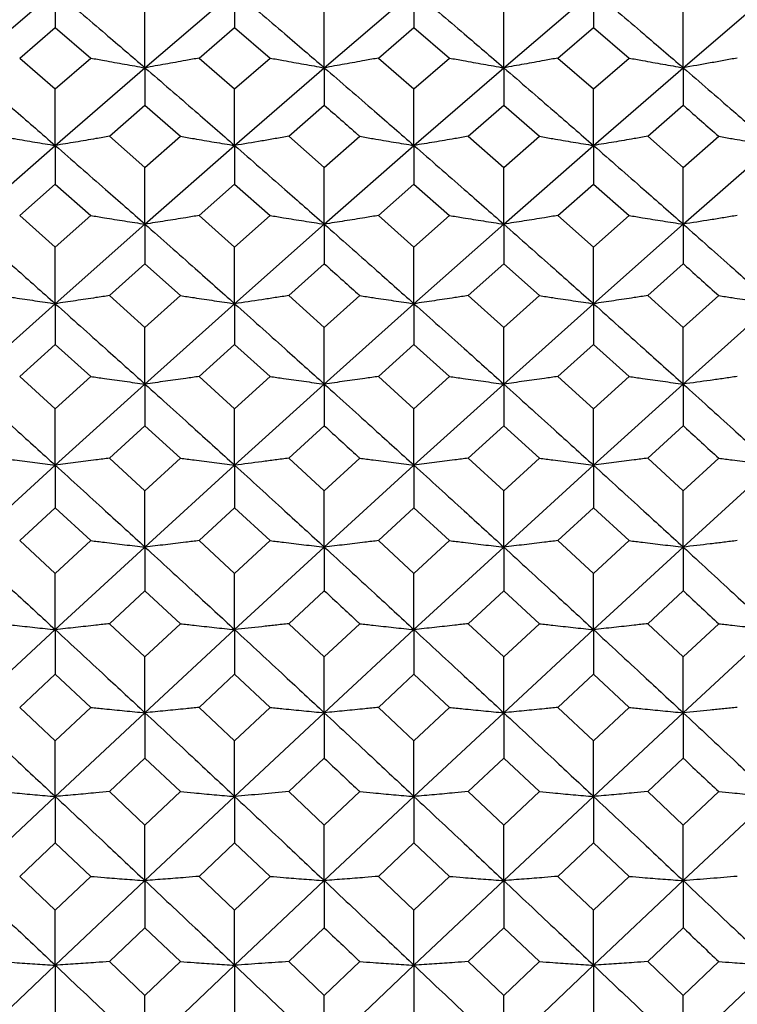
# Model space of a CAD drawing. Header units: inches. Extents: x 0.9 to 16, y 4.3 to 9.2.
# Tile 26 of 55: x 7.552 to 7.877, y 6.236 to 6.682. Entities that reach past the tile are written whole.
import ezdxf

# ---------------------------------------------------------------- set-up
doc = ezdxf.new("R2010")
doc.units = ezdxf.units.IN
doc.header["$MEASUREMENT"] = 0

msp = doc.modelspace()

# ---------------------------------------------------------------- linework, layer by layer
at = {"color": 7, "linetype": 'Continuous', "lineweight": 25}
for p, q in [((7.52725, 6.66061), (7.56797, 6.69541)), ((7.56797, 6.69541), (7.56797, 6.67895)), ((7.60867, 6.66061), (7.64934, 6.69541)), ((7.64934, 6.69541), (7.64934, 6.67895)), ((7.68999, 6.66061), (7.73068, 6.69541)), ((7.73068, 6.69541), (7.73068, 6.67895)), ((7.7714, 6.66061), (7.81211, 6.69541)), ((7.81211, 6.69541), (7.81211, 6.67895)), ((7.85279, 6.66061), (7.89343, 6.69541)), ((7.60867, 6.66061), (7.60867, 6.68623)), ((7.68999, 6.66061), (7.68999, 6.68623)), ((7.7714, 6.66061), (7.7714, 6.68623)), ((7.85279, 6.66061), (7.85279, 6.68623)), ((7.55183, 6.66502), (7.56797, 6.67895)), ((7.56797, 6.67895), (7.5841, 6.66502)), ((7.63324, 6.66502), (7.64934, 6.67895)), ((7.64934, 6.67895), (7.66544, 6.66502)), ((7.71455, 6.66502), (7.73068, 6.67895)), ((7.73068, 6.67895), (7.74681, 6.66502)), ((7.79598, 6.66502), (7.81211, 6.67895)), ((7.81211, 6.67895), (7.82823, 6.66502)), ((7.55183, 6.66502), (7.56797, 6.65101)), ((7.56797, 6.65101), (7.5841, 6.66502)), ((7.63324, 6.66502), (7.64934, 6.65101)), ((7.64934, 6.65101), (7.66544, 6.66502)), ((7.71455, 6.66502), (7.73068, 6.65101)), ((7.73068, 6.65101), (7.74681, 6.66502)), ((7.79598, 6.66502), (7.81211, 6.65101)), ((7.81211, 6.65101), (7.82823, 6.66502)), ((7.56797, 6.62536), (7.60867, 6.66061)), ((7.60867, 6.66061), (7.60867, 6.64364)), ((7.64934, 6.62536), (7.68999, 6.66061)), ((7.68999, 6.66061), (7.68999, 6.64364)), ((7.73068, 6.62536), (7.7714, 6.66061)), ((7.7714, 6.66061), (7.7714, 6.64364)), ((7.81211, 6.62536), (7.85279, 6.66061)), ((7.85279, 6.66061), (7.85279, 6.64364)), ((7.56797, 6.62536), (7.56797, 6.65101)), ((7.64934, 6.62536), (7.64934, 6.65101)), ((7.73068, 6.62536), (7.73068, 6.65101)), ((7.81211, 6.62536), (7.81211, 6.65101)), ((7.59255, 6.62953), (7.60867, 6.64364)), ((7.60867, 6.64364), (7.62479, 6.62953)), ((7.67388, 6.62953), (7.68999, 6.64364)), ((7.75527, 6.62953), (7.7714, 6.64364)), ((7.7714, 6.64364), (7.78753, 6.62953)), ((7.83668, 6.62953), (7.85279, 6.64364)), ((7.59255, 6.62953), (7.60867, 6.61535)), ((7.60867, 6.61535), (7.62479, 6.62953)), ((7.67388, 6.62953), (7.68999, 6.61535)), ((7.68999, 6.61535), (7.70611, 6.62953)), ((7.75527, 6.62953), (7.7714, 6.61535)), ((7.7714, 6.61535), (7.78753, 6.62953)), ((7.83668, 6.62953), (7.85279, 6.61535)), ((7.85279, 6.61535), (7.86889, 6.62953)), ((7.52725, 6.58969), (7.56797, 6.62536)), ((7.56797, 6.62536), (7.56797, 6.6079)), ((7.60867, 6.58969), (7.64934, 6.62536)), ((7.64934, 6.62536), (7.64934, 6.6079)), ((7.68999, 6.58969), (7.73068, 6.62536)), ((7.73068, 6.62536), (7.73068, 6.6079)), ((7.7714, 6.58969), (7.81211, 6.62536)), ((7.81211, 6.62536), (7.81211, 6.6079)), ((7.85279, 6.58969), (7.89343, 6.62536)), ((7.60867, 6.58969), (7.60867, 6.61535)), ((7.68999, 6.58969), (7.68999, 6.61535)), ((7.7714, 6.58969), (7.7714, 6.61535)), ((7.85279, 6.58969), (7.85279, 6.61535)), ((7.55183, 6.59362), (7.56797, 6.6079)), ((7.56797, 6.6079), (7.5841, 6.59362)), ((7.63324, 6.59362), (7.64934, 6.6079)), ((7.64934, 6.6079), (7.66544, 6.59362)), ((7.71455, 6.59362), (7.73068, 6.6079)), ((7.73068, 6.6079), (7.74681, 6.59362)), ((7.79598, 6.59362), (7.81211, 6.6079)), ((7.81211, 6.6079), (7.82823, 6.59362)), ((7.55183, 6.59362), (7.56797, 6.57928)), ((7.56797, 6.57928), (7.5841, 6.59362)), ((7.63324, 6.59362), (7.64934, 6.57928)), ((7.64934, 6.57928), (7.66544, 6.59362)), ((7.71455, 6.59362), (7.73068, 6.57928)), ((7.73068, 6.57928), (7.74681, 6.59362)), ((7.79598, 6.59362), (7.81211, 6.57928)), ((7.81211, 6.57928), (7.82823, 6.59362)), ((7.56797, 6.55362), (7.60867, 6.58969)), ((7.60867, 6.58969), (7.60867, 6.57174)), ((7.64934, 6.55362), (7.68999, 6.58969)), ((7.68999, 6.58969), (7.68999, 6.57174)), ((7.73068, 6.55362), (7.7714, 6.58969)), ((7.7714, 6.58969), (7.7714, 6.57174)), ((7.81211, 6.55362), (7.85279, 6.58969)), ((7.85279, 6.58969), (7.85279, 6.57174)), ((7.56797, 6.55362), (7.56797, 6.57928)), ((7.64934, 6.55362), (7.64934, 6.57928)), ((7.73068, 6.55362), (7.73068, 6.57928)), ((7.81211, 6.55362), (7.81211, 6.57928)), ((7.59255, 6.5573), (7.60867, 6.57174)), ((7.60867, 6.57174), (7.62479, 6.5573)), ((7.67388, 6.5573), (7.68999, 6.57174)), ((7.75527, 6.5573), (7.7714, 6.57174)), ((7.7714, 6.57174), (7.78753, 6.5573)), ((7.83668, 6.5573), (7.85279, 6.57174)), ((7.59255, 6.5573), (7.60867, 6.54281)), ((7.60867, 6.54281), (7.62479, 6.5573)), ((7.67388, 6.5573), (7.68999, 6.54281)), ((7.68999, 6.54281), (7.70611, 6.5573)), ((7.75527, 6.5573), (7.7714, 6.54281)), ((7.7714, 6.54281), (7.78753, 6.5573)), ((7.83668, 6.5573), (7.85279, 6.54281)), ((7.85279, 6.54281), (7.86889, 6.5573)), ((7.52725, 6.51717), (7.56797, 6.55362)), ((7.56797, 6.55362), (7.56797, 6.53519)), ((7.60867, 6.51717), (7.64934, 6.55362)), ((7.64934, 6.55362), (7.64934, 6.53519)), ((7.68999, 6.51717), (7.73068, 6.55362)), ((7.73068, 6.55362), (7.73068, 6.53519)), ((7.7714, 6.51717), (7.81211, 6.55362)), ((7.81211, 6.55362), (7.81211, 6.53519)), ((7.85279, 6.51717), (7.89343, 6.55362)), ((7.60867, 6.51717), (7.60867, 6.54281)), ((7.68999, 6.51717), (7.68999, 6.54281)), ((7.7714, 6.51717), (7.7714, 6.54281)), ((7.85279, 6.51717), (7.85279, 6.54281)), ((7.55183, 6.52061), (7.56797, 6.53519)), ((7.56797, 6.53519), (7.5841, 6.52061)), ((7.63324, 6.52061), (7.64934, 6.53519)), ((7.64934, 6.53519), (7.66544, 6.52061)), ((7.71455, 6.52061), (7.73068, 6.53519)), ((7.73068, 6.53519), (7.74681, 6.52061)), ((7.79598, 6.52061), (7.81211, 6.53519)), ((7.81211, 6.53519), (7.82823, 6.52061)), ((7.55183, 6.52061), (7.56797, 6.50597)), ((7.56797, 6.50597), (7.5841, 6.52061)), ((7.63324, 6.52061), (7.64934, 6.50597)), ((7.64934, 6.50597), (7.66544, 6.52061)), ((7.71455, 6.52061), (7.73068, 6.50597)), ((7.73068, 6.50597), (7.74681, 6.52061)), ((7.79598, 6.52061), (7.81211, 6.50597)), ((7.81211, 6.50597), (7.82823, 6.52061)), ((7.56797, 6.48037), (7.60867, 6.51717)), ((7.60867, 6.51717), (7.60867, 6.49828)), ((7.64934, 6.48037), (7.68999, 6.51717)), ((7.68999, 6.51717), (7.68999, 6.49828)), ((7.73068, 6.48037), (7.7714, 6.51717)), ((7.7714, 6.51717), (7.7714, 6.49828)), ((7.81211, 6.48037), (7.85279, 6.51717)), ((7.85279, 6.51717), (7.85279, 6.49828)), ((7.56797, 6.48037), (7.56797, 6.50597)), ((7.64934, 6.48037), (7.64934, 6.50597)), ((7.73068, 6.48037), (7.73068, 6.50597)), ((7.81211, 6.48037), (7.81211, 6.50597)), ((7.59255, 6.48356), (7.60867, 6.49828)), ((7.60867, 6.49828), (7.62479, 6.48356)), ((7.67388, 6.48356), (7.68999, 6.49828)), ((7.75527, 6.48356), (7.7714, 6.49828)), ((7.7714, 6.49828), (7.78753, 6.48356)), ((7.83668, 6.48356), (7.85279, 6.49828)), ((7.59255, 6.48356), (7.60867, 6.46879)), ((7.60867, 6.46879), (7.62479, 6.48356)), ((7.67388, 6.48356), (7.68999, 6.46879)), ((7.68999, 6.46879), (7.70611, 6.48356)), ((7.75527, 6.48356), (7.7714, 6.46879)), ((7.7714, 6.46879), (7.78753, 6.48356)), ((7.83668, 6.48356), (7.85279, 6.46879)), ((7.85279, 6.46879), (7.86889, 6.48356)), ((7.52725, 6.44324), (7.56797, 6.48037)), ((7.56797, 6.48037), (7.56797, 6.46103)), ((7.60867, 6.44324), (7.64934, 6.48037)), ((7.64934, 6.48037), (7.64934, 6.46103)), ((7.68999, 6.44324), (7.73068, 6.48037)), ((7.73068, 6.48037), (7.73068, 6.46103)), ((7.7714, 6.44324), (7.81211, 6.48037)), ((7.81211, 6.48037), (7.81211, 6.46103)), ((7.85279, 6.44324), (7.89343, 6.48037)), ((7.60867, 6.44324), (7.60867, 6.46879)), ((7.68999, 6.44324), (7.68999, 6.46879)), ((7.7714, 6.44324), (7.7714, 6.46879)), ((7.85279, 6.44324), (7.85279, 6.46879)), ((7.55183, 6.44618), (7.56797, 6.46103)), ((7.56797, 6.46103), (7.5841, 6.44618)), ((7.63324, 6.44618), (7.64934, 6.46103)), ((7.64934, 6.46103), (7.66544, 6.44618)), ((7.71455, 6.44618), (7.73068, 6.46103)), ((7.73068, 6.46103), (7.74681, 6.44618)), ((7.79598, 6.44618), (7.81211, 6.46103)), ((7.81211, 6.46103), (7.82823, 6.44618)), ((7.55183, 6.44618), (7.56797, 6.43129)), ((7.56797, 6.43129), (7.5841, 6.44618)), ((7.63324, 6.44618), (7.64934, 6.43129)), ((7.64934, 6.43129), (7.66544, 6.44618)), ((7.71455, 6.44618), (7.73068, 6.43129)), ((7.73068, 6.43129), (7.74681, 6.44618)), ((7.79598, 6.44618), (7.81211, 6.43129)), ((7.81211, 6.43129), (7.82823, 6.44618)), ((7.56797, 6.40581), (7.60867, 6.44324)), ((7.60867, 6.44324), (7.60867, 6.42347)), ((7.64934, 6.40581), (7.68999, 6.44324)), ((7.68999, 6.44324), (7.68999, 6.42347)), ((7.73068, 6.40581), (7.7714, 6.44324)), ((7.7714, 6.44324), (7.7714, 6.42347)), ((7.81211, 6.40581), (7.85279, 6.44324)), ((7.85279, 6.44324), (7.85279, 6.42347)), ((7.56797, 6.40581), (7.56797, 6.43129)), ((7.64934, 6.40581), (7.64934, 6.43129)), ((7.73068, 6.40581), (7.73068, 6.43129)), ((7.81211, 6.40581), (7.81211, 6.43129)), ((7.59255, 6.4085), (7.60867, 6.42347)), ((7.60867, 6.42347), (7.62479, 6.4085)), ((7.67388, 6.4085), (7.68999, 6.42347)), ((7.75527, 6.4085), (7.7714, 6.42347)), ((7.7714, 6.42347), (7.78753, 6.4085)), ((7.83668, 6.4085), (7.85279, 6.42347)), ((7.59255, 6.4085), (7.60867, 6.3935)), ((7.60867, 6.3935), (7.62479, 6.4085)), ((7.67388, 6.4085), (7.68999, 6.3935)), ((7.68999, 6.3935), (7.70611, 6.4085)), ((7.75527, 6.4085), (7.7714, 6.3935)), ((7.7714, 6.3935), (7.78753, 6.4085)), ((7.83668, 6.4085), (7.85279, 6.3935)), ((7.85279, 6.3935), (7.86889, 6.4085)), ((7.52725, 6.36811), (7.56797, 6.40581)), ((7.56797, 6.40581), (7.56797, 6.38562)), ((7.60867, 6.36811), (7.64934, 6.40581)), ((7.64934, 6.40581), (7.64934, 6.38562)), ((7.68999, 6.36811), (7.73068, 6.40581)), ((7.73068, 6.40581), (7.73068, 6.38562)), ((7.7714, 6.36811), (7.81211, 6.40581)), ((7.81211, 6.40581), (7.81211, 6.38562)), ((7.85279, 6.36811), (7.89343, 6.40581)), ((7.60867, 6.36811), (7.60867, 6.3935)), ((7.68999, 6.36811), (7.68999, 6.3935)), ((7.7714, 6.36811), (7.7714, 6.3935)), ((7.85279, 6.36811), (7.85279, 6.3935)), ((7.55183, 6.37055), (7.56797, 6.38562)), ((7.56797, 6.38562), (7.5841, 6.37055)), ((7.63324, 6.37055), (7.64934, 6.38562)), ((7.64934, 6.38562), (7.66544, 6.37055)), ((7.71455, 6.37055), (7.73068, 6.38562)), ((7.73068, 6.38562), (7.74681, 6.37055)), ((7.79598, 6.37055), (7.81211, 6.38562)), ((7.81211, 6.38562), (7.82823, 6.37055)), ((7.55183, 6.37055), (7.56797, 6.35544)), ((7.56797, 6.35544), (7.5841, 6.37055)), ((7.56797, 6.33016), (7.60867, 6.36811)), ((7.60867, 6.36811), (7.60867, 6.34751)), ((7.63324, 6.37055), (7.64934, 6.35544)), ((7.64934, 6.35544), (7.66544, 6.37055)), ((7.64934, 6.33016), (7.68999, 6.36811)), ((7.68999, 6.36811), (7.68999, 6.34751)), ((7.71455, 6.37055), (7.73068, 6.35544)), ((7.73068, 6.35544), (7.74681, 6.37055)), ((7.73068, 6.33016), (7.7714, 6.36811)), ((7.7714, 6.36811), (7.7714, 6.34751)), ((7.79598, 6.37055), (7.81211, 6.35544)), ((7.81211, 6.35544), (7.82823, 6.37055)), ((7.81211, 6.33016), (7.85279, 6.36811)), ((7.85279, 6.36811), (7.85279, 6.34751)), ((7.56797, 6.33016), (7.56797, 6.35544)), ((7.64934, 6.33016), (7.64934, 6.35544)), ((7.73068, 6.33016), (7.73068, 6.35544)), ((7.81211, 6.33016), (7.81211, 6.35544)), ((7.59255, 6.33234), (7.60867, 6.34751)), ((7.60867, 6.34751), (7.62479, 6.33234)), ((7.67388, 6.33234), (7.68999, 6.34751)), ((7.75527, 6.33234), (7.7714, 6.34751)), ((7.7714, 6.34751), (7.78753, 6.33234)), ((7.83668, 6.33234), (7.85279, 6.34751)), ((7.59255, 6.33234), (7.60867, 6.31714)), ((7.60867, 6.31714), (7.62479, 6.33234)), ((7.67388, 6.33234), (7.68999, 6.31714)), ((7.68999, 6.31714), (7.70611, 6.33234)), ((7.75527, 6.33234), (7.7714, 6.31714)), ((7.7714, 6.31714), (7.78753, 6.33234)), ((7.83668, 6.33234), (7.85279, 6.31714)), ((7.85279, 6.31714), (7.86889, 6.33234)), ((7.52725, 6.29198), (7.56797, 6.33016)), ((7.56797, 6.33016), (7.56797, 6.30916)), ((7.60867, 6.29198), (7.64934, 6.33016)), ((7.64934, 6.33016), (7.64934, 6.30916)), ((7.68999, 6.29198), (7.73068, 6.33016)), ((7.73068, 6.33016), (7.73068, 6.30916)), ((7.7714, 6.29198), (7.81211, 6.33016)), ((7.81211, 6.33016), (7.81211, 6.30916)), ((7.85279, 6.29198), (7.89343, 6.33016)), ((7.60867, 6.29198), (7.60867, 6.31714)), ((7.68999, 6.29198), (7.68999, 6.31714)), ((7.7714, 6.29198), (7.7714, 6.31714)), ((7.85279, 6.29198), (7.85279, 6.31714)), ((7.55183, 6.29391), (7.56797, 6.30916)), ((7.56797, 6.30916), (7.5841, 6.29391)), ((7.63324, 6.29391), (7.64934, 6.30916)), ((7.64934, 6.30916), (7.66544, 6.29391)), ((7.71455, 6.29391), (7.73068, 6.30916)), ((7.73068, 6.30916), (7.74681, 6.29391)), ((7.79598, 6.29391), (7.81211, 6.30916)), ((7.81211, 6.30916), (7.82823, 6.29391)), ((7.55183, 6.29391), (7.56797, 6.27863)), ((7.56797, 6.27863), (7.5841, 6.29391)), ((7.56797, 6.25361), (7.60867, 6.29198)), ((7.60867, 6.29198), (7.60867, 6.27061)), ((7.63324, 6.29391), (7.64934, 6.27863)), ((7.64934, 6.27863), (7.66544, 6.29391)), ((7.64934, 6.25361), (7.68999, 6.29198)), ((7.68999, 6.29198), (7.68999, 6.27061)), ((7.71455, 6.29391), (7.73068, 6.27863)), ((7.73068, 6.27863), (7.74681, 6.29391)), ((7.73068, 6.25361), (7.7714, 6.29198)), ((7.7714, 6.29198), (7.7714, 6.27061)), ((7.79598, 6.29391), (7.81211, 6.27863)), ((7.81211, 6.27863), (7.82823, 6.29391)), ((7.81211, 6.25361), (7.85279, 6.29198)), ((7.85279, 6.29198), (7.85279, 6.27061)), ((7.56797, 6.25361), (7.56797, 6.27863)), ((7.64934, 6.25361), (7.64934, 6.27863)), ((7.73068, 6.25361), (7.73068, 6.27863)), ((7.81211, 6.25361), (7.81211, 6.27863)), ((7.59255, 6.25528), (7.60867, 6.27061)), ((7.60867, 6.27061), (7.62479, 6.25528)), ((7.67388, 6.25528), (7.68999, 6.27061)), ((7.75527, 6.25528), (7.7714, 6.27061)), ((7.7714, 6.27061), (7.78753, 6.25528)), ((7.83668, 6.25528), (7.85279, 6.27061)), ((7.52725, 6.21507), (7.56797, 6.25361)), ((7.56797, 6.25361), (7.56797, 6.23187)), ((7.59255, 6.25528), (7.60867, 6.23993)), ((7.60867, 6.23993), (7.62479, 6.25528)), ((7.60867, 6.21507), (7.64934, 6.25361)), ((7.64934, 6.25361), (7.64934, 6.23187)), ((7.67388, 6.25528), (7.68999, 6.23993)), ((7.68999, 6.23993), (7.70611, 6.25528)), ((7.68999, 6.21507), (7.73068, 6.25361)), ((7.73068, 6.25361), (7.73068, 6.23187)), ((7.75527, 6.25528), (7.7714, 6.23993)), ((7.7714, 6.23993), (7.78753, 6.25528)), ((7.7714, 6.21507), (7.81211, 6.25361)), ((7.81211, 6.25361), (7.81211, 6.23187)), ((7.83668, 6.25528), (7.85279, 6.23993)), ((7.85279, 6.23993), (7.86889, 6.25528)), ((7.85279, 6.21507), (7.89343, 6.25361)), ((7.60867, 6.21507), (7.60867, 6.23993)), ((7.68999, 6.21507), (7.68999, 6.23993)), ((7.7714, 6.21507), (7.7714, 6.23993)), ((7.85279, 6.21507), (7.85279, 6.23993))]:
    msp.add_line(p, q, dxfattribs=at)
for points, knots in [([(7.56797, 6.69541), (7.57557, 6.68895), (7.58914, 6.6774), (7.60271, 6.66574), (7.60867, 6.66061)], [0, 0, 0, 0, 0.560078, 1, 1, 1, 1]), ([(7.64934, 6.69541), (7.65693, 6.68895), (7.67047, 6.6774), (7.68402, 6.66574), (7.68999, 6.66061)], [0, 0, 0, 0, 0.5598385, 1, 1, 1, 1]), ([(7.73068, 6.69541), (7.73828, 6.68895), (7.75185, 6.6774), (7.76543, 6.66574), (7.7714, 6.66061)], [0, 0, 0, 0, 0.559973, 1, 1, 1, 1]), ([(7.81211, 6.69541), (7.81971, 6.68895), (7.83327, 6.6774), (7.84683, 6.66574), (7.85279, 6.66061)], [0, 0, 0, 0, 0.5601459, 1, 1, 1, 1]), ([(7.5841, 6.66502), (7.58614, 6.66464), (7.59125, 6.66371), (7.59943, 6.66224), (7.60559, 6.66115), (7.60867, 6.66061)], [0, 0, 0, 0, 0.249989, 0.624987, 1, 1, 1, 1]), ([(7.63324, 6.66502), (7.6312, 6.66464), (7.6261, 6.66371), (7.61791, 6.66224), (7.61175, 6.66115), (7.60867, 6.66061)], [0, 0, 0, 0, 0.249989, 0.624987, 1, 1, 1, 1]), ([(7.66544, 6.66502), (7.66748, 6.66464), (7.67258, 6.66371), (7.68076, 6.66224), (7.68691, 6.66115), (7.68999, 6.66061)], [0, 0, 0, 0, 0.24999, 0.624987, 1, 1, 1, 1]), ([(7.71455, 6.66502), (7.71251, 6.66464), (7.70741, 6.66371), (7.69923, 6.66224), (7.69307, 6.66115), (7.68999, 6.66061)], [0, 0, 0, 0, 0.249989, 0.624988, 1, 1, 1, 1]), ([(7.74681, 6.66502), (7.74886, 6.66464), (7.75396, 6.66371), (7.76215, 6.66224), (7.76832, 6.66115), (7.7714, 6.66061)], [0, 0, 0, 0, 0.24999, 0.624987, 1, 1, 1, 1]), ([(7.79598, 6.66502), (7.79394, 6.66464), (7.78883, 6.66371), (7.78064, 6.66224), (7.77448, 6.66115), (7.7714, 6.66061)], [0, 0, 0, 0, 0.249989, 0.624986, 1, 1, 1, 1]), ([(7.82823, 6.66502), (7.83027, 6.66464), (7.83537, 6.66371), (7.84356, 6.66224), (7.84971, 6.66115), (7.85279, 6.66061)], [0, 0, 0, 0, 0.249991, 0.624987, 1, 1, 1, 1]), ([(7.87733, 6.66502), (7.87529, 6.66464), (7.87121, 6.6639), (7.86304, 6.66242), (7.85689, 6.66134), (7.85279, 6.66061)], [0, 0, 0, 0, 0.249987, 0.499974, 1, 1, 1, 1]), ([(7.52725, 6.66061), (7.53485, 6.65406), (7.54842, 6.64237), (7.562, 6.63056), (7.56797, 6.62536)], [0, 0, 0, 0, 0.559992, 1, 1, 1, 1]), ([(7.60867, 6.66061), (7.61627, 6.65406), (7.62983, 6.64237), (7.64338, 6.63056), (7.64934, 6.62536)], [0, 0, 0, 0, 0.560164, 1, 1, 1, 1]), ([(7.68999, 6.66061), (7.69758, 6.65406), (7.71114, 6.64236), (7.72471, 6.63056), (7.73068, 6.62536)], [0, 0, 0, 0, 0.559886, 1, 1, 1, 1]), ([(7.7714, 6.66061), (7.779, 6.65406), (7.79257, 6.64237), (7.80614, 6.63056), (7.81211, 6.62536)], [0, 0, 0, 0, 0.560059, 1, 1, 1, 1]), ([(7.85279, 6.66061), (7.86037, 6.65406), (7.87392, 6.64236), (7.88747, 6.63056), (7.89343, 6.62536)], [0, 0, 0, 0, 0.559934, 1, 1, 1, 1]), ([(7.68999, 6.64364), (7.69503, 6.63923), (7.70041, 6.63453), (7.70578, 6.62982), (7.70611, 6.62953)], [0, 0, 0, 0, 0.938896, 1, 1, 1, 1]), ([(7.85279, 6.64364), (7.85297, 6.64349), (7.85834, 6.6388), (7.8637, 6.63409), (7.86889, 6.62953)], [0, 0, 0, 0, 0.033265, 1, 1, 1, 1]), ([(7.54338, 6.62953), (7.54542, 6.62918), (7.55053, 6.62829), (7.55872, 6.6269), (7.56489, 6.62588), (7.56797, 6.62536)], [0, 0, 0, 0, 0.249988, 0.624986, 1, 1, 1, 1]), ([(7.59255, 6.62953), (7.59051, 6.62918), (7.5854, 6.62829), (7.57721, 6.6269), (7.57105, 6.62588), (7.56797, 6.62536)], [0, 0, 0, 0, 0.249989, 0.624987, 1, 1, 1, 1]), ([(7.62479, 6.62953), (7.62683, 6.62918), (7.63193, 6.62829), (7.64011, 6.6269), (7.64627, 6.62588), (7.64934, 6.62536)], [0, 0, 0, 0, 0.249988, 0.624987, 1, 1, 1, 1]), ([(7.67388, 6.62953), (7.67184, 6.62918), (7.66776, 6.62847), (7.65959, 6.62707), (7.65344, 6.62605), (7.64934, 6.62536)], [0, 0, 0, 0, 0.24999, 0.499977, 1, 1, 1, 1]), ([(7.70611, 6.62953), (7.70815, 6.62918), (7.71325, 6.62829), (7.72144, 6.6269), (7.7276, 6.62588), (7.73068, 6.62536)], [0, 0, 0, 0, 0.249986, 0.624984, 1, 1, 1, 1]), ([(7.75527, 6.62953), (7.75322, 6.62918), (7.74812, 6.62829), (7.73993, 6.6269), (7.73376, 6.62588), (7.73068, 6.62536)], [0, 0, 0, 0, 0.249986, 0.624987, 1, 1, 1, 1]), ([(7.78753, 6.62953), (7.78957, 6.62918), (7.79468, 6.62829), (7.80287, 6.6269), (7.80903, 6.62588), (7.81211, 6.62536)], [0, 0, 0, 0, 0.24999, 0.624988, 1, 1, 1, 1]), ([(7.83668, 6.62953), (7.83464, 6.62918), (7.82953, 6.62829), (7.82135, 6.6269), (7.81519, 6.62588), (7.81211, 6.62536)], [0, 0, 0, 0, 0.249988, 0.624986, 1, 1, 1, 1]), ([(7.86889, 6.62953), (7.87093, 6.62918), (7.87603, 6.62829), (7.8842, 6.6269), (7.89035, 6.62588), (7.89343, 6.62536)], [0, 0, 0, 0, 0.249987, 0.624987, 1, 1, 1, 1]), ([(7.56797, 6.62536), (7.57557, 6.61873), (7.58914, 6.60689), (7.60271, 6.59495), (7.60867, 6.58969)], [0, 0, 0, 0, 0.560078, 1, 1, 1, 1]), ([(7.64934, 6.62536), (7.65693, 6.61873), (7.67047, 6.60689), (7.68402, 6.59495), (7.68999, 6.58969)], [0, 0, 0, 0, 0.559839, 1, 1, 1, 1]), ([(7.73068, 6.62536), (7.73828, 6.61873), (7.75185, 6.60689), (7.76543, 6.59495), (7.7714, 6.58969)], [0, 0, 0, 0, 0.5599734, 1, 1, 1, 1]), ([(7.81211, 6.62536), (7.81971, 6.61873), (7.83327, 6.60689), (7.84683, 6.59495), (7.85279, 6.58969)], [0, 0, 0, 0, 0.560146, 1, 1, 1, 1]), ([(7.5841, 6.59362), (7.58614, 6.59329), (7.59125, 6.59245), (7.59943, 6.59114), (7.60559, 6.59017), (7.60867, 6.58969)], [0, 0, 0, 0, 0.2499892, 0.6249861, 1, 1, 1, 1]), ([(7.63324, 6.59362), (7.6312, 6.59329), (7.6261, 6.59245), (7.61791, 6.59114), (7.61175, 6.59017), (7.60867, 6.58969)], [0, 0, 0, 0, 0.249989, 0.624986, 1, 1, 1, 1]), ([(7.66544, 6.59362), (7.66748, 6.59329), (7.67258, 6.59245), (7.68076, 6.59114), (7.68691, 6.59017), (7.68999, 6.58969)], [0, 0, 0, 0, 0.24999, 0.624986, 1, 1, 1, 1]), ([(7.71455, 6.59362), (7.71251, 6.59329), (7.70741, 6.59245), (7.69923, 6.59114), (7.69307, 6.59017), (7.68999, 6.58969)], [0, 0, 0, 0, 0.249989, 0.624987, 1, 1, 1, 1]), ([(7.74681, 6.59362), (7.74886, 6.59329), (7.75396, 6.59245), (7.76215, 6.59114), (7.76832, 6.59017), (7.7714, 6.58969)], [0, 0, 0, 0, 0.2499894, 0.6249855, 1, 1, 1, 1]), ([(7.79598, 6.59362), (7.79394, 6.59329), (7.78883, 6.59245), (7.78064, 6.59114), (7.77448, 6.59017), (7.7714, 6.58969)], [0, 0, 0, 0, 0.249987, 0.624985, 1, 1, 1, 1]), ([(7.82823, 6.59362), (7.83027, 6.59329), (7.83537, 6.59245), (7.84356, 6.59114), (7.84971, 6.59017), (7.85279, 6.58969)], [0, 0, 0, 0, 0.249989, 0.624986, 1, 1, 1, 1]), ([(7.87733, 6.59362), (7.87529, 6.59329), (7.87121, 6.59262), (7.86304, 6.5913), (7.85689, 6.59034), (7.85279, 6.58969)], [0, 0, 0, 0, 0.2499866, 0.4999742, 1, 1, 1, 1]), ([(7.52725, 6.58969), (7.53485, 6.58298), (7.54842, 6.57101), (7.562, 6.55893), (7.56797, 6.55362)], [0, 0, 0, 0, 0.559993, 1, 1, 1, 1]), ([(7.60867, 6.58969), (7.61627, 6.58298), (7.62983, 6.57101), (7.64338, 6.55893), (7.64934, 6.55362)], [0, 0, 0, 0, 0.560164, 1, 1, 1, 1]), ([(7.68999, 6.58969), (7.69758, 6.58298), (7.71114, 6.571), (7.72471, 6.55893), (7.73068, 6.55362)], [0, 0, 0, 0, 0.559887, 1, 1, 1, 1]), ([(7.7714, 6.58969), (7.779, 6.58298), (7.79257, 6.57101), (7.80614, 6.55893), (7.81211, 6.55362)], [0, 0, 0, 0, 0.560059, 1, 1, 1, 1]), ([(7.85279, 6.58969), (7.86037, 6.58298), (7.87392, 6.571), (7.88747, 6.55893), (7.89343, 6.55362)], [0, 0, 0, 0, 0.559934, 1, 1, 1, 1]), ([(7.68999, 6.57174), (7.69503, 6.56723), (7.70041, 6.56242), (7.70578, 6.5576), (7.70611, 6.5573)], [0, 0, 0, 0, 0.938897, 1, 1, 1, 1]), ([(7.85279, 6.57174), (7.85297, 6.57158), (7.85834, 6.56678), (7.8637, 6.56196), (7.86889, 6.5573)], [0, 0, 0, 0, 0.033265, 1, 1, 1, 1]), ([(7.54338, 6.5573), (7.54542, 6.55699), (7.55053, 6.55621), (7.55872, 6.55498), (7.56489, 6.55407), (7.56797, 6.55362)], [0, 0, 0, 0, 0.249989, 0.624985, 1, 1, 1, 1]), ([(7.59255, 6.5573), (7.59051, 6.55699), (7.5854, 6.55621), (7.57721, 6.55498), (7.57105, 6.55407), (7.56797, 6.55362)], [0, 0, 0, 0, 0.24999, 0.624987, 1, 1, 1, 1]), ([(7.62479, 6.5573), (7.62683, 6.55699), (7.63193, 6.55621), (7.64011, 6.55498), (7.64627, 6.55407), (7.64934, 6.55362)], [0, 0, 0, 0, 0.249989, 0.624987, 1, 1, 1, 1]), ([(7.67388, 6.5573), (7.67184, 6.55699), (7.66776, 6.55636), (7.65959, 6.55513), (7.65344, 6.55422), (7.64934, 6.55362)], [0, 0, 0, 0, 0.249991, 0.499977, 1, 1, 1, 1]), ([(7.70611, 6.5573), (7.70815, 6.55699), (7.71325, 6.55621), (7.72144, 6.55498), (7.7276, 6.55407), (7.73068, 6.55362)], [0, 0, 0, 0, 0.249985, 0.624984, 1, 1, 1, 1]), ([(7.75527, 6.5573), (7.75322, 6.55699), (7.74812, 6.55621), (7.73993, 6.55498), (7.73376, 6.55407), (7.73068, 6.55362)], [0, 0, 0, 0, 0.249987, 0.624985, 1, 1, 1, 1]), ([(7.78753, 6.5573), (7.78957, 6.55699), (7.79468, 6.55621), (7.80287, 6.55498), (7.80903, 6.55407), (7.81211, 6.55362)], [0, 0, 0, 0, 0.249989, 0.624986, 1, 1, 1, 1]), ([(7.83668, 6.5573), (7.83464, 6.55699), (7.82953, 6.55621), (7.82135, 6.55498), (7.81519, 6.55407), (7.81211, 6.55362)], [0, 0, 0, 0, 0.249987, 0.624986, 1, 1, 1, 1]), ([(7.86889, 6.5573), (7.87093, 6.55699), (7.87603, 6.55621), (7.8842, 6.55498), (7.89035, 6.55407), (7.89343, 6.55362)], [0, 0, 0, 0, 0.249988, 0.624987, 1, 1, 1, 1]), ([(7.56797, 6.55362), (7.57557, 6.54684), (7.58914, 6.53473), (7.60271, 6.52253), (7.60867, 6.51717)], [0, 0, 0, 0, 0.560078, 1, 1, 1, 1]), ([(7.64934, 6.55362), (7.65693, 6.54684), (7.67047, 6.53473), (7.68402, 6.52253), (7.68999, 6.51717)], [0, 0, 0, 0, 0.559838, 1, 1, 1, 1]), ([(7.73068, 6.55362), (7.73828, 6.54684), (7.75185, 6.53473), (7.76543, 6.52253), (7.7714, 6.51717)], [0, 0, 0, 0, 0.559973, 1, 1, 1, 1]), ([(7.81211, 6.55362), (7.81971, 6.54684), (7.83327, 6.53473), (7.84683, 6.52253), (7.85279, 6.51717)], [0, 0, 0, 0, 0.560146, 1, 1, 1, 1]), ([(7.5841, 6.52061), (7.58614, 6.52032), (7.59125, 6.51959), (7.59943, 6.51844), (7.60559, 6.51759), (7.60867, 6.51717)], [0, 0, 0, 0, 0.249989, 0.624985, 1, 1, 1, 1]), ([(7.63324, 6.52061), (7.6312, 6.52032), (7.6261, 6.51959), (7.61791, 6.51843), (7.61175, 6.51759), (7.60867, 6.51717)], [0, 0, 0, 0, 0.249988, 0.624987, 1, 1, 1, 1]), ([(7.66544, 6.52061), (7.66748, 6.52032), (7.67258, 6.51959), (7.68076, 6.51843), (7.68691, 6.51759), (7.68999, 6.51717)], [0, 0, 0, 0, 0.249989, 0.624986, 1, 1, 1, 1]), ([(7.71455, 6.52061), (7.71251, 6.52032), (7.70741, 6.51959), (7.69923, 6.51844), (7.69307, 6.51759), (7.68999, 6.51717)], [0, 0, 0, 0, 0.249989, 0.624988, 1, 1, 1, 1]), ([(7.74681, 6.52061), (7.74886, 6.52032), (7.75396, 6.51959), (7.76215, 6.51844), (7.76832, 6.51759), (7.7714, 6.51717)], [0, 0, 0, 0, 0.249989, 0.624986, 1, 1, 1, 1]), ([(7.79598, 6.52061), (7.79394, 6.52032), (7.78883, 6.51959), (7.78064, 6.51844), (7.77448, 6.51759), (7.7714, 6.51717)], [0, 0, 0, 0, 0.249989, 0.624986, 1, 1, 1, 1]), ([(7.82823, 6.52061), (7.83027, 6.52032), (7.83537, 6.51959), (7.84356, 6.51844), (7.84971, 6.51759), (7.85279, 6.51717)], [0, 0, 0, 0, 0.249989, 0.624987, 1, 1, 1, 1]), ([(7.87733, 6.52061), (7.87529, 6.52032), (7.87121, 6.51973), (7.86304, 6.51858), (7.85689, 6.51773), (7.85279, 6.51717)], [0, 0, 0, 0, 0.2499863, 0.4999747, 1, 1, 1, 1]), ([(7.52725, 6.51717), (7.53485, 6.51032), (7.54842, 6.49809), (7.562, 6.48578), (7.56797, 6.48037)], [0, 0, 0, 0, 0.559992, 1, 1, 1, 1]), ([(7.60867, 6.51717), (7.61627, 6.51032), (7.62983, 6.4981), (7.64338, 6.48578), (7.64934, 6.48037)], [0, 0, 0, 0, 0.560164, 1, 1, 1, 1]), ([(7.68999, 6.51717), (7.69758, 6.51032), (7.71114, 6.49809), (7.72471, 6.48578), (7.73068, 6.48037)], [0, 0, 0, 0, 0.5598864, 1, 1, 1, 1]), ([(7.7714, 6.51717), (7.779, 6.51032), (7.79257, 6.49809), (7.80614, 6.48578), (7.81211, 6.48037)], [0, 0, 0, 0, 0.5600598, 1, 1, 1, 1]), ([(7.85279, 6.51717), (7.86037, 6.51032), (7.87392, 6.49809), (7.88747, 6.48578), (7.89343, 6.48037)], [0, 0, 0, 0, 0.559934, 1, 1, 1, 1]), ([(7.68999, 6.49828), (7.69503, 6.49368), (7.70041, 6.48877), (7.70578, 6.48386), (7.70611, 6.48356)], [0, 0, 0, 0, 0.938897, 1, 1, 1, 1]), ([(7.85279, 6.49828), (7.85297, 6.49812), (7.85834, 6.49322), (7.8637, 6.48831), (7.86889, 6.48356)], [0, 0, 0, 0, 0.033264, 1, 1, 1, 1]), ([(7.54338, 6.48356), (7.54542, 6.48329), (7.55053, 6.48261), (7.55872, 6.48154), (7.56489, 6.48076), (7.56797, 6.48037)], [0, 0, 0, 0, 0.249989, 0.624985, 1, 1, 1, 1]), ([(7.59255, 6.48356), (7.59051, 6.48329), (7.5854, 6.48261), (7.57721, 6.48154), (7.57105, 6.48076), (7.56797, 6.48037)], [0, 0, 0, 0, 0.249988, 0.624985, 1, 1, 1, 1]), ([(7.62479, 6.48356), (7.62683, 6.48329), (7.63193, 6.48261), (7.64011, 6.48154), (7.64627, 6.48076), (7.64934, 6.48037)], [0, 0, 0, 0, 0.2499873, 0.6249881, 1, 1, 1, 1]), ([(7.67388, 6.48356), (7.67184, 6.48329), (7.66776, 6.48275), (7.65959, 6.48168), (7.65344, 6.48089), (7.64934, 6.48037)], [0, 0, 0, 0, 0.249989, 0.499976, 1, 1, 1, 1]), ([(7.70611, 6.48356), (7.70815, 6.48329), (7.71325, 6.48261), (7.72144, 6.48154), (7.7276, 6.48076), (7.73068, 6.48037)], [0, 0, 0, 0, 0.249985, 0.624982, 1, 1, 1, 1]), ([(7.75527, 6.48356), (7.75322, 6.48329), (7.74812, 6.48261), (7.73993, 6.48154), (7.73376, 6.48076), (7.73068, 6.48037)], [0, 0, 0, 0, 0.249987, 0.624985, 1, 1, 1, 1]), ([(7.78753, 6.48356), (7.78957, 6.48329), (7.79468, 6.48261), (7.80287, 6.48154), (7.80903, 6.48076), (7.81211, 6.48037)], [0, 0, 0, 0, 0.249989, 0.624987, 1, 1, 1, 1]), ([(7.83668, 6.48356), (7.83464, 6.48329), (7.82953, 6.48261), (7.82135, 6.48154), (7.81519, 6.48076), (7.81211, 6.48037)], [0, 0, 0, 0, 0.249987, 0.624985, 1, 1, 1, 1]), ([(7.86889, 6.48356), (7.87093, 6.48329), (7.87603, 6.48261), (7.8842, 6.48154), (7.89035, 6.48076), (7.89343, 6.48037)], [0, 0, 0, 0, 0.249988, 0.624985, 1, 1, 1, 1]), ([(7.56797, 6.48037), (7.57557, 6.47346), (7.58914, 6.46112), (7.60271, 6.4487), (7.60867, 6.44324)], [0, 0, 0, 0, 0.560079, 1, 1, 1, 1]), ([(7.64934, 6.48037), (7.65693, 6.47346), (7.67047, 6.46111), (7.68402, 6.4487), (7.68999, 6.44324)], [0, 0, 0, 0, 0.559839, 1, 1, 1, 1]), ([(7.73068, 6.48037), (7.73828, 6.47346), (7.75185, 6.46112), (7.76543, 6.4487), (7.7714, 6.44324)], [0, 0, 0, 0, 0.559974, 1, 1, 1, 1]), ([(7.81211, 6.48037), (7.81971, 6.47346), (7.83327, 6.46112), (7.84683, 6.4487), (7.85279, 6.44324)], [0, 0, 0, 0, 0.560146, 1, 1, 1, 1]), ([(7.5841, 6.44618), (7.58614, 6.44593), (7.59125, 6.44531), (7.59943, 6.44432), (7.60559, 6.4436), (7.60867, 6.44324)], [0, 0, 0, 0, 0.24999, 0.624985, 1, 1, 1, 1]), ([(7.63324, 6.44618), (7.6312, 6.44593), (7.6261, 6.44531), (7.61791, 6.44432), (7.61175, 6.4436), (7.60867, 6.44324)], [0, 0, 0, 0, 0.249989, 0.624986, 1, 1, 1, 1]), ([(7.66544, 6.44618), (7.66748, 6.44593), (7.67258, 6.44531), (7.68076, 6.44432), (7.68691, 6.4436), (7.68999, 6.44324)], [0, 0, 0, 0, 0.249988, 0.624986, 1, 1, 1, 1]), ([(7.71455, 6.44618), (7.71251, 6.44593), (7.70741, 6.44531), (7.69923, 6.44432), (7.69307, 6.4436), (7.68999, 6.44324)], [0, 0, 0, 0, 0.24999, 0.624988, 1, 1, 1, 1]), ([(7.74681, 6.44618), (7.74886, 6.44593), (7.75396, 6.44531), (7.76215, 6.44432), (7.76832, 6.4436), (7.7714, 6.44324)], [0, 0, 0, 0, 0.249988, 0.624986, 1, 1, 1, 1]), ([(7.79598, 6.44618), (7.79394, 6.44593), (7.78883, 6.44531), (7.78064, 6.44432), (7.77448, 6.4436), (7.7714, 6.44324)], [0, 0, 0, 0, 0.249988, 0.624986, 1, 1, 1, 1]), ([(7.82823, 6.44618), (7.83027, 6.44593), (7.83537, 6.44531), (7.84356, 6.44432), (7.84971, 6.4436), (7.85279, 6.44324)], [0, 0, 0, 0, 0.2499898, 0.6249866, 1, 1, 1, 1]), ([(7.87733, 6.44618), (7.87529, 6.44593), (7.87121, 6.44543), (7.86304, 6.44445), (7.85689, 6.44372), (7.85279, 6.44324)], [0, 0, 0, 0, 0.249987, 0.499974, 1, 1, 1, 1]), ([(7.52725, 6.44324), (7.53485, 6.43627), (7.54842, 6.42383), (7.562, 6.41132), (7.56797, 6.40581)], [0, 0, 0, 0, 0.5599926, 1, 1, 1, 1]), ([(7.60867, 6.44324), (7.61627, 6.43627), (7.62983, 6.42383), (7.64338, 6.41132), (7.64934, 6.40581)], [0, 0, 0, 0, 0.560165, 1, 1, 1, 1]), ([(7.68999, 6.44324), (7.69758, 6.43627), (7.71114, 6.42383), (7.72471, 6.41132), (7.73068, 6.40581)], [0, 0, 0, 0, 0.559886, 1, 1, 1, 1]), ([(7.7714, 6.44324), (7.779, 6.43627), (7.79257, 6.42383), (7.80614, 6.41132), (7.81211, 6.40581)], [0, 0, 0, 0, 0.5600592, 1, 1, 1, 1]), ([(7.85279, 6.44324), (7.86037, 6.43627), (7.87392, 6.42383), (7.88747, 6.41132), (7.89343, 6.40581)], [0, 0, 0, 0, 0.559934, 1, 1, 1, 1]), ([(7.68999, 6.42347), (7.69503, 6.41879), (7.70041, 6.4138), (7.70578, 6.40881), (7.70611, 6.4085)], [0, 0, 0, 0, 0.938896, 1, 1, 1, 1]), ([(7.85279, 6.42347), (7.85297, 6.4233), (7.85834, 6.41832), (7.8637, 6.41333), (7.86889, 6.4085)], [0, 0, 0, 0, 0.033265, 1, 1, 1, 1]), ([(7.54338, 6.4085), (7.54542, 6.40827), (7.55053, 6.4077), (7.55872, 6.4068), (7.56489, 6.40614), (7.56797, 6.40581)], [0, 0, 0, 0, 0.24999, 0.624986, 1, 1, 1, 1]), ([(7.59255, 6.4085), (7.59051, 6.40827), (7.5854, 6.4077), (7.57721, 6.4068), (7.57105, 6.40614), (7.56797, 6.40581)], [0, 0, 0, 0, 0.2499888, 0.6249861, 1, 1, 1, 1]), ([(7.62479, 6.4085), (7.62683, 6.40827), (7.63193, 6.4077), (7.64011, 6.4068), (7.64627, 6.40614), (7.64934, 6.40581)], [0, 0, 0, 0, 0.249988, 0.624989, 1, 1, 1, 1]), ([(7.67388, 6.4085), (7.67184, 6.40827), (7.66776, 6.40782), (7.65959, 6.40692), (7.65344, 6.40625), (7.64934, 6.40581)], [0, 0, 0, 0, 0.24999, 0.499977, 1, 1, 1, 1]), ([(7.70611, 6.4085), (7.70815, 6.40827), (7.71325, 6.4077), (7.72144, 6.4068), (7.7276, 6.40614), (7.73068, 6.40581)], [0, 0, 0, 0, 0.249985, 0.624983, 1, 1, 1, 1]), ([(7.75527, 6.4085), (7.75322, 6.40827), (7.74812, 6.4077), (7.73993, 6.4068), (7.73376, 6.40614), (7.73068, 6.40581)], [0, 0, 0, 0, 0.249987, 0.624986, 1, 1, 1, 1]), ([(7.78753, 6.4085), (7.78957, 6.40827), (7.79468, 6.4077), (7.80287, 6.4068), (7.80903, 6.40614), (7.81211, 6.40581)], [0, 0, 0, 0, 0.24999, 0.624988, 1, 1, 1, 1]), ([(7.83668, 6.4085), (7.83464, 6.40827), (7.82953, 6.4077), (7.82135, 6.4068), (7.81519, 6.40614), (7.81211, 6.40581)], [0, 0, 0, 0, 0.2499877, 0.6249854, 1, 1, 1, 1]), ([(7.86889, 6.4085), (7.87093, 6.40827), (7.87603, 6.4077), (7.8842, 6.4068), (7.89035, 6.40614), (7.89343, 6.40581)], [0, 0, 0, 0, 0.249988, 0.624986, 1, 1, 1, 1]), ([(7.56797, 6.40581), (7.57557, 6.39879), (7.58914, 6.38626), (7.60271, 6.37365), (7.60867, 6.36811)], [0, 0, 0, 0, 0.560079, 1, 1, 1, 1]), ([(7.64934, 6.40581), (7.65693, 6.39879), (7.67047, 6.38625), (7.68402, 6.37365), (7.68999, 6.36811)], [0, 0, 0, 0, 0.559838, 1, 1, 1, 1]), ([(7.73068, 6.40581), (7.73828, 6.39879), (7.75185, 6.38625), (7.76543, 6.37365), (7.7714, 6.36811)], [0, 0, 0, 0, 0.559973, 1, 1, 1, 1]), ([(7.81211, 6.40581), (7.81971, 6.39879), (7.83327, 6.38626), (7.84683, 6.37365), (7.85279, 6.36811)], [0, 0, 0, 0, 0.560146, 1, 1, 1, 1]), ([(7.52725, 6.36811), (7.53485, 6.36104), (7.54842, 6.34842), (7.562, 6.33574), (7.56797, 6.33016)], [0, 0, 0, 0, 0.559992, 1, 1, 1, 1]), ([(7.5841, 6.37055), (7.58614, 6.37034), (7.59125, 6.36982), (7.59943, 6.36901), (7.60559, 6.36841), (7.60867, 6.36811)], [0, 0, 0, 0, 0.249989, 0.624986, 1, 1, 1, 1]), ([(7.63324, 6.37055), (7.6312, 6.37034), (7.6261, 6.36982), (7.61791, 6.36901), (7.61175, 6.36841), (7.60867, 6.36811)], [0, 0, 0, 0, 0.24999, 0.624986, 1, 1, 1, 1]), ([(7.60867, 6.36811), (7.61627, 6.36104), (7.62983, 6.34842), (7.64338, 6.33574), (7.64934, 6.33016)], [0, 0, 0, 0, 0.560165, 1, 1, 1, 1]), ([(7.66544, 6.37055), (7.66748, 6.37034), (7.67258, 6.36982), (7.68076, 6.36901), (7.68691, 6.36841), (7.68999, 6.36811)], [0, 0, 0, 0, 0.249989, 0.624985, 1, 1, 1, 1]), ([(7.71455, 6.37055), (7.71251, 6.37034), (7.70741, 6.36982), (7.69923, 6.36901), (7.69307, 6.36841), (7.68999, 6.36811)], [0, 0, 0, 0, 0.249989, 0.624989, 1, 1, 1, 1]), ([(7.68999, 6.36811), (7.69758, 6.36104), (7.71114, 6.34842), (7.72471, 6.33574), (7.73068, 6.33016)], [0, 0, 0, 0, 0.559886, 1, 1, 1, 1]), ([(7.74681, 6.37055), (7.74886, 6.37034), (7.75396, 6.36982), (7.76215, 6.36901), (7.76832, 6.36841), (7.7714, 6.36811)], [0, 0, 0, 0, 0.249989, 0.624985, 1, 1, 1, 1]), ([(7.79598, 6.37055), (7.79394, 6.37034), (7.78883, 6.36982), (7.78064, 6.36901), (7.77448, 6.36841), (7.7714, 6.36811)], [0, 0, 0, 0, 0.249989, 0.624985, 1, 1, 1, 1]), ([(7.7714, 6.36811), (7.779, 6.36104), (7.79257, 6.34842), (7.80614, 6.33574), (7.81211, 6.33016)], [0, 0, 0, 0, 0.560059, 1, 1, 1, 1]), ([(7.82823, 6.37055), (7.83027, 6.37034), (7.83537, 6.36982), (7.84356, 6.36901), (7.84971, 6.36841), (7.85279, 6.36811)], [0, 0, 0, 0, 0.249991, 0.624989, 1, 1, 1, 1]), ([(7.87733, 6.37055), (7.87529, 6.37034), (7.87121, 6.36993), (7.86304, 6.36911), (7.85689, 6.36851), (7.85279, 6.36811)], [0, 0, 0, 0, 0.2499883, 0.4999756, 1, 1, 1, 1]), ([(7.85279, 6.36811), (7.86037, 6.36104), (7.87392, 6.34842), (7.88747, 6.33574), (7.89343, 6.33016)], [0, 0, 0, 0, 0.5599336, 1, 1, 1, 1]), ([(7.68999, 6.34751), (7.69503, 6.34276), (7.70041, 6.33771), (7.70578, 6.33265), (7.70611, 6.33234)], [0, 0, 0, 0, 0.938895, 1, 1, 1, 1]), ([(7.85279, 6.34751), (7.85297, 6.34734), (7.85834, 6.34229), (7.8637, 6.33723), (7.86889, 6.33234)], [0, 0, 0, 0, 0.033266, 1, 1, 1, 1]), ([(7.54338, 6.33234), (7.54542, 6.33216), (7.55053, 6.33169), (7.55872, 6.33096), (7.56489, 6.33043), (7.56797, 6.33016)], [0, 0, 0, 0, 0.249988, 0.624985, 1, 1, 1, 1]), ([(7.59255, 6.33234), (7.59051, 6.33216), (7.5854, 6.33169), (7.57721, 6.33096), (7.57105, 6.33043), (7.56797, 6.33016)], [0, 0, 0, 0, 0.24999, 0.624985, 1, 1, 1, 1]), ([(7.62479, 6.33234), (7.62683, 6.33216), (7.63193, 6.33169), (7.64011, 6.33096), (7.64627, 6.33043), (7.64934, 6.33016)], [0, 0, 0, 0, 0.2499889, 0.6249885, 1, 1, 1, 1]), ([(7.67388, 6.33234), (7.67184, 6.33216), (7.66776, 6.33179), (7.65959, 6.33105), (7.65344, 6.33052), (7.64934, 6.33016)], [0, 0, 0, 0, 0.249991, 0.499977, 1, 1, 1, 1]), ([(7.70611, 6.33234), (7.70815, 6.33216), (7.71325, 6.33169), (7.72144, 6.33096), (7.7276, 6.33043), (7.73068, 6.33016)], [0, 0, 0, 0, 0.249986, 0.624984, 1, 1, 1, 1]), ([(7.75527, 6.33234), (7.75322, 6.33216), (7.74812, 6.33169), (7.73993, 6.33096), (7.73376, 6.33043), (7.73068, 6.33016)], [0, 0, 0, 0, 0.249986, 0.624985, 1, 1, 1, 1]), ([(7.78753, 6.33234), (7.78957, 6.33216), (7.79468, 6.33169), (7.80287, 6.33096), (7.80903, 6.33043), (7.81211, 6.33016)], [0, 0, 0, 0, 0.249991, 0.624987, 1, 1, 1, 1]), ([(7.83668, 6.33234), (7.83464, 6.33216), (7.82953, 6.33169), (7.82135, 6.33096), (7.81519, 6.33043), (7.81211, 6.33016)], [0, 0, 0, 0, 0.249988, 0.624986, 1, 1, 1, 1]), ([(7.86889, 6.33234), (7.87093, 6.33216), (7.87603, 6.33169), (7.8842, 6.33096), (7.89035, 6.33043), (7.89343, 6.33016)], [0, 0, 0, 0, 0.249987, 0.624987, 1, 1, 1, 1]), ([(7.56797, 6.33016), (7.57557, 6.32304), (7.58914, 6.31035), (7.60271, 6.29759), (7.60867, 6.29198)], [0, 0, 0, 0, 0.560078, 1, 1, 1, 1]), ([(7.64934, 6.33016), (7.65693, 6.32305), (7.67047, 6.31034), (7.68402, 6.29759), (7.68999, 6.29198)], [0, 0, 0, 0, 0.559838, 1, 1, 1, 1]), ([(7.73068, 6.33016), (7.73828, 6.32304), (7.75185, 6.31034), (7.76543, 6.29759), (7.7714, 6.29198)], [0, 0, 0, 0, 0.559973, 1, 1, 1, 1]), ([(7.81211, 6.33016), (7.81971, 6.32304), (7.83327, 6.31035), (7.84683, 6.29759), (7.85279, 6.29198)], [0, 0, 0, 0, 0.560146, 1, 1, 1, 1]), ([(7.52725, 6.29198), (7.53485, 6.28483), (7.54842, 6.27206), (7.562, 6.25925), (7.56797, 6.25361)], [0, 0, 0, 0, 0.559993, 1, 1, 1, 1]), ([(7.5841, 6.29391), (7.58614, 6.29375), (7.59125, 6.29334), (7.59943, 6.29269), (7.60559, 6.29222), (7.60867, 6.29198)], [0, 0, 0, 0, 0.249989, 0.624986, 1, 1, 1, 1]), ([(7.63324, 6.29391), (7.6312, 6.29375), (7.6261, 6.29334), (7.61791, 6.29269), (7.61175, 6.29222), (7.60867, 6.29198)], [0, 0, 0, 0, 0.249988, 0.624985, 1, 1, 1, 1]), ([(7.60867, 6.29198), (7.61627, 6.28483), (7.62983, 6.27207), (7.64338, 6.25925), (7.64934, 6.25361)], [0, 0, 0, 0, 0.560165, 1, 1, 1, 1]), ([(7.66544, 6.29391), (7.66748, 6.29375), (7.67258, 6.29334), (7.68076, 6.29269), (7.68691, 6.29222), (7.68999, 6.29198)], [0, 0, 0, 0, 0.249989, 0.624986, 1, 1, 1, 1]), ([(7.71455, 6.29391), (7.71251, 6.29375), (7.70741, 6.29334), (7.69923, 6.29269), (7.69307, 6.29222), (7.68999, 6.29198)], [0, 0, 0, 0, 0.249989, 0.624989, 1, 1, 1, 1]), ([(7.68999, 6.29198), (7.69758, 6.28483), (7.71114, 6.27206), (7.72471, 6.25925), (7.73068, 6.25361)], [0, 0, 0, 0, 0.559886, 1, 1, 1, 1]), ([(7.74681, 6.29391), (7.74886, 6.29375), (7.75396, 6.29334), (7.76215, 6.29269), (7.76832, 6.29222), (7.7714, 6.29198)], [0, 0, 0, 0, 0.249989, 0.624985, 1, 1, 1, 1]), ([(7.79598, 6.29391), (7.79394, 6.29375), (7.78883, 6.29334), (7.78064, 6.29269), (7.77448, 6.29222), (7.7714, 6.29198)], [0, 0, 0, 0, 0.249988, 0.624984, 1, 1, 1, 1]), ([(7.7714, 6.29198), (7.779, 6.28483), (7.79257, 6.27206), (7.80614, 6.25925), (7.81211, 6.25361)], [0, 0, 0, 0, 0.5600592, 1, 1, 1, 1]), ([(7.82823, 6.29391), (7.83027, 6.29375), (7.83537, 6.29334), (7.84356, 6.29269), (7.84971, 6.29222), (7.85279, 6.29198)], [0, 0, 0, 0, 0.249989, 0.624988, 1, 1, 1, 1]), ([(7.87733, 6.29391), (7.87529, 6.29375), (7.87121, 6.29342), (7.86304, 6.29277), (7.85689, 6.2923), (7.85279, 6.29198)], [0, 0, 0, 0, 0.249988, 0.499975, 1, 1, 1, 1]), ([(7.85279, 6.29198), (7.86037, 6.28483), (7.87392, 6.27206), (7.88747, 6.25925), (7.89343, 6.25361)], [0, 0, 0, 0, 0.559934, 1, 1, 1, 1]), ([(7.68999, 6.27061), (7.69503, 6.26581), (7.70041, 6.26071), (7.70578, 6.25559), (7.70611, 6.25528)], [0, 0, 0, 0, 0.938895, 1, 1, 1, 1]), ([(7.85279, 6.27061), (7.85297, 6.27044), (7.85834, 6.26534), (7.8637, 6.26022), (7.86889, 6.25528)], [0, 0, 0, 0, 0.033265, 1, 1, 1, 1]), ([(7.54338, 6.25528), (7.54542, 6.25514), (7.55053, 6.25479), (7.55872, 6.25423), (7.56489, 6.25382), (7.56797, 6.25361)], [0, 0, 0, 0, 0.2499888, 0.624986, 1, 1, 1, 1]), ([(7.59255, 6.25528), (7.59051, 6.25514), (7.5854, 6.25479), (7.57721, 6.25423), (7.57105, 6.25382), (7.56797, 6.25361)], [0, 0, 0, 0, 0.24999, 0.624986, 1, 1, 1, 1]), ([(7.56797, 6.25361), (7.57557, 6.24643), (7.58914, 6.2336), (7.60271, 6.22073), (7.60867, 6.21507)], [0, 0, 0, 0, 0.560078, 1, 1, 1, 1]), ([(7.62479, 6.25528), (7.62683, 6.25514), (7.63193, 6.25479), (7.64011, 6.25423), (7.64627, 6.25382), (7.64934, 6.25361)], [0, 0, 0, 0, 0.249989, 0.624988, 1, 1, 1, 1]), ([(7.67388, 6.25528), (7.67184, 6.25514), (7.66776, 6.25486), (7.65959, 6.2543), (7.65344, 6.25389), (7.64934, 6.25361)], [0, 0, 0, 0, 0.2499912, 0.4999779, 1, 1, 1, 1]), ([(7.64934, 6.25361), (7.65693, 6.24643), (7.67047, 6.2336), (7.68402, 6.22073), (7.68999, 6.21507)], [0, 0, 0, 0, 0.559839, 1, 1, 1, 1]), ([(7.70611, 6.25528), (7.70815, 6.25514), (7.71325, 6.25479), (7.72144, 6.25423), (7.7276, 6.25382), (7.73068, 6.25361)], [0, 0, 0, 0, 0.249987, 0.624983, 1, 1, 1, 1]), ([(7.75527, 6.25528), (7.75322, 6.25514), (7.74812, 6.25479), (7.73993, 6.25423), (7.73376, 6.25382), (7.73068, 6.25361)], [0, 0, 0, 0, 0.249987, 0.624986, 1, 1, 1, 1]), ([(7.73068, 6.25361), (7.73828, 6.24643), (7.75185, 6.2336), (7.76543, 6.22073), (7.7714, 6.21507)], [0, 0, 0, 0, 0.559974, 1, 1, 1, 1]), ([(7.78753, 6.25528), (7.78957, 6.25514), (7.79468, 6.25479), (7.80287, 6.25423), (7.80903, 6.25382), (7.81211, 6.25361)], [0, 0, 0, 0, 0.249989, 0.624988, 1, 1, 1, 1]), ([(7.83668, 6.25528), (7.83464, 6.25514), (7.82953, 6.25479), (7.82135, 6.25423), (7.81519, 6.25382), (7.81211, 6.25361)], [0, 0, 0, 0, 0.249989, 0.624985, 1, 1, 1, 1]), ([(7.81211, 6.25361), (7.81971, 6.24643), (7.83327, 6.2336), (7.84683, 6.22073), (7.85279, 6.21507)], [0, 0, 0, 0, 0.560146, 1, 1, 1, 1]), ([(7.86889, 6.25528), (7.87093, 6.25514), (7.87603, 6.25479), (7.8842, 6.25423), (7.89035, 6.25382), (7.89343, 6.25361)], [0, 0, 0, 0, 0.249987, 0.6249876, 1, 1, 1, 1])]:
    msp.add_open_spline(points, degree=3, knots=knots, dxfattribs=at)

doc.saveas('drawing.dxf')
